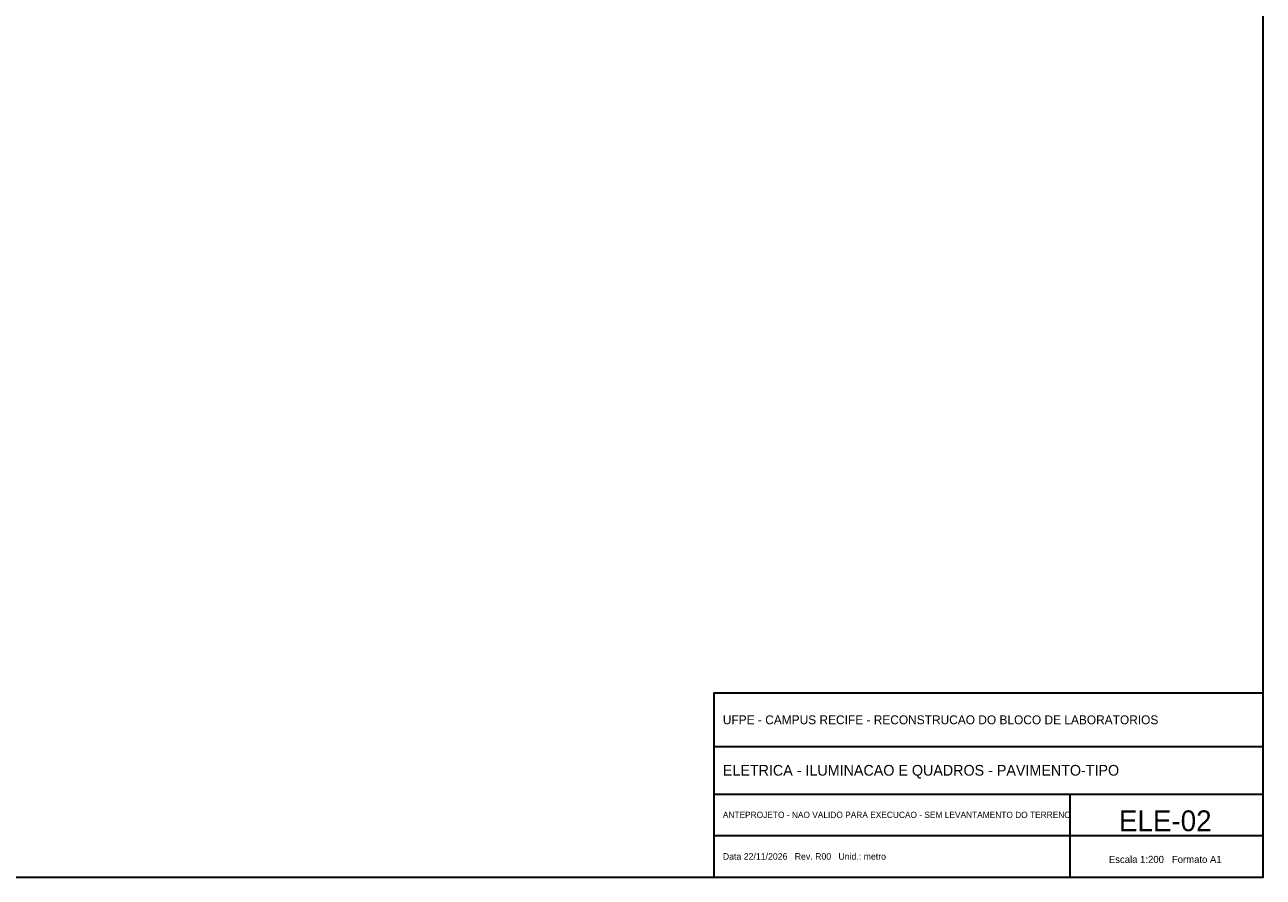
# Model space of a CAD drawing. Header units: metres. Extents: x -12 to 152, y -66 to 49.
# Tile 4 of 6: x 69 to 152, y -66 to -9. Entities that reach past the tile are written whole.
import ezdxf
from ezdxf.enums import TextEntityAlignment as Align

# ---------------------------------------------------------------- set-up
doc = ezdxf.new("R2010")
doc.units = ezdxf.units.M
doc.layers.add('FOLHA', color=7, linetype='Continuous', lineweight=35)

msp = doc.modelspace()

# ---------------------------------------------------------------- linework, layer by layer
at = {"layer": 'FOLHA'}
for p, q in [((115.2, -57.2), (152.2, -57.2)), ((115.2, -60.4), (152.2, -60.4)), ((139.2, -66), (139.2, -60.4)), ((115.2, -63.2), (152.2, -63.2))]:
    msp.add_line(p, q, dxfattribs=at)
for points in [[(-12, -66), (152.2, -66), (152.2, 48.8), (-12, 48.8)], [(115.2, -66), (152.2, -66), (152.2, -53.6), (115.2, -53.6)]]:
    msp.add_lwpolyline(points, close=True, dxfattribs=at)

# ---------------------------------------------------------------- texts
for s, height, p in [('UFPE - CAMPUS RECIFE - RECONSTRUCAO DO BLOCO DE LABORATORIOS', 0.6, (115.8, -55.4)), ('ELETRICA - ILUMINACAO E QUADROS - PAVIMENTO-TIPO', 0.72, (115.8, -58.8)), ('ANTEPROJETO - NAO VALIDO PARA EXECUCAO - SEM LEVANTAMENTO DO TERRENO', 0.42, (115.8, -61.8)), ('Data 22/11/2026   Rev. R00   Unid.: metro', 0.44, (115.8, -64.6))]:
    msp.add_text(s, height=height, dxfattribs=at).set_placement(p, align=Align.MIDDLE_LEFT)
for s, height, p in [('ELE-02', 1.4, (145.6, -62.2)), ('Escala 1:200   Formato A1', 0.48, (145.6, -64.8))]:
    msp.add_text(s, height=height, dxfattribs=at).set_placement(p, align=Align.MIDDLE_CENTER)

doc.saveas('drawing.dxf')
